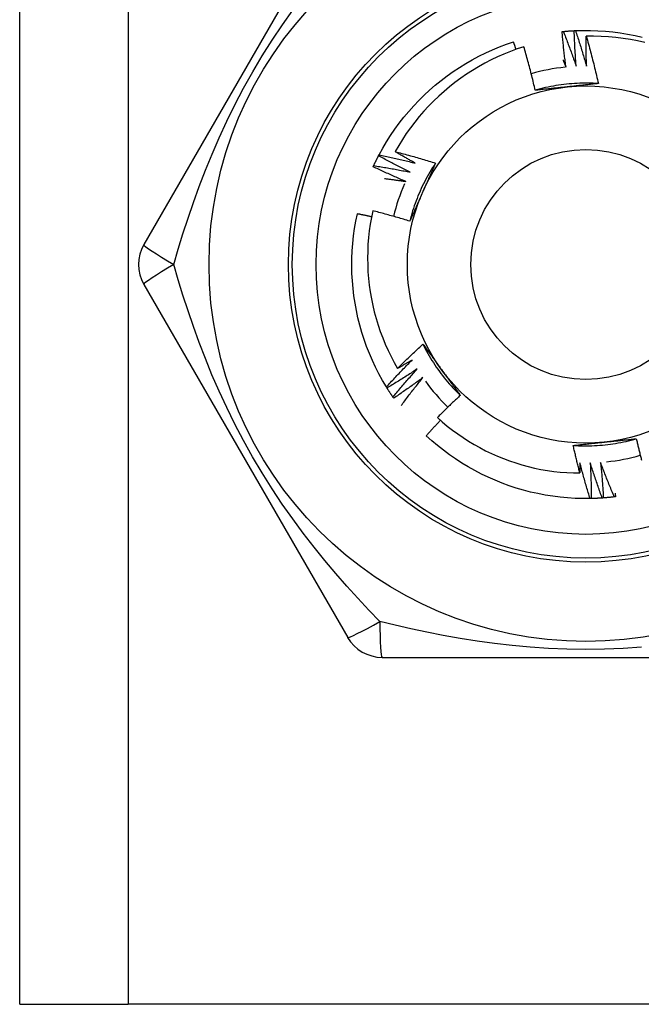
# Model space of a CAD drawing. Header units: inches. Extents: x 3 to 112, y 6 to 61.
# Tile 20 of 67: x 21.499 to 21.808, y 14.616 to 15.104. Entities that reach past the tile are written whole.
import ezdxf

# ---------------------------------------------------------------- set-up
doc = ezdxf.new("R2010")
doc.units = ezdxf.units.IN
doc.header["$MEASUREMENT"] = 0
doc.layers.add('Visible Edges(ANSI)', color=7, linetype='Continuous', lineweight=25)
doc.layers.add('Visible Tangent Edges(ANSI)', color=7, linetype='Continuous', lineweight=25)

msp = doc.modelspace()

# ---------------------------------------------------------------- linework, layer by layer
at = {"layer": 'Visible Edges(ANSI)'}
for p, q in [((21.49908, 14.61575), (21.49908, 41.92456)), ((21.66188, 15.16779), (21.56073, 14.9926)), ((21.67721, 15.03667), (21.67749, 15.03721)), ((21.56073, 14.97291), (21.66188, 14.79772)), ((21.68141, 14.92148), (21.68109, 14.92199)), ((21.68473, 14.91644), (21.68438, 14.91694)), ((21.7828, 14.86664), (21.7822, 14.86663)), ((21.67893, 14.78787), (21.88122, 14.78787)), ((21.49908, 14.61575), (21.55293, 14.61575)), ((22.00723, 14.61575), (21.55293, 14.61575))]:
    msp.add_line(p, q, dxfattribs=at)
at = {"layer": 'Visible Edges(ANSI)', "flags": 128}
for points in [[(21.76832, 15.0983), (21.76835, 15.0983), (21.76837, 15.0983), (21.7684, 15.09831), (21.76842, 15.09831), (21.76845, 15.09831), (21.76847, 15.09831), (21.7685, 15.09832), (21.76852, 15.09832), (21.76855, 15.09832), (21.76857, 15.09832), (21.7686, 15.09833), (21.76862, 15.09833), (21.76865, 15.09833), (21.76867, 15.09833), (21.7687, 15.09834), (21.76872, 15.09834), (21.76875, 15.09834), (21.76877, 15.09834), (21.7688, 15.09835), (21.76882, 15.09835), (21.76885, 15.09835), (21.76887, 15.09835), (21.7689, 15.09836), (21.76892, 15.09836)], [(21.77022, 15.08069), (21.77013, 15.08142), (21.77003, 15.08215), (21.76994, 15.08288), (21.76985, 15.08361), (21.76976, 15.08435), (21.76967, 15.08508), (21.76958, 15.08581), (21.7695, 15.08655), (21.76941, 15.08728), (21.76933, 15.08801), (21.76925, 15.08875), (21.76917, 15.08948), (21.76909, 15.09021), (21.76901, 15.09095), (21.76894, 15.09168), (21.76886, 15.09242), (21.76879, 15.09315), (21.76872, 15.09389), (21.76865, 15.09462), (21.76858, 15.09536), (21.76851, 15.09609), (21.76845, 15.09683), (21.76838, 15.09756), (21.76832, 15.0983)], [(21.76892, 15.09836), (21.76915, 15.09838), (21.76937, 15.0984), (21.7696, 15.09842), (21.76982, 15.09844), (21.77005, 15.09846), (21.77027, 15.09848), (21.7705, 15.0985), (21.77072, 15.09852), (21.77095, 15.09854), (21.77117, 15.09855), (21.7714, 15.09857), (21.77162, 15.09859), (21.77185, 15.0986), (21.77208, 15.09862), (21.7723, 15.09864), (21.77253, 15.09865), (21.77275, 15.09867), (21.77298, 15.09868), (21.7732, 15.09869), (21.77343, 15.09871), (21.77366, 15.09872), (21.77388, 15.09873), (21.77411, 15.09874), (21.77433, 15.09875)], [(21.76892, 15.09836), (21.7692, 15.09765), (21.76948, 15.09693), (21.76976, 15.09622), (21.77004, 15.0955), (21.77032, 15.09478), (21.77059, 15.09407), (21.77087, 15.09335), (21.77114, 15.09263), (21.77141, 15.09191), (21.77168, 15.09119), (21.77195, 15.09047), (21.77222, 15.08975), (21.77248, 15.08903), (21.77275, 15.08831), (21.77301, 15.08759), (21.77327, 15.08687), (21.77353, 15.08614), (21.77379, 15.08542), (21.77405, 15.0847), (21.77431, 15.08397), (21.77456, 15.08325), (21.77482, 15.08252), (21.77507, 15.08179), (21.77532, 15.08107)], [(21.77433, 15.09875), (21.77436, 15.09876), (21.77438, 15.09876), (21.77441, 15.09876), (21.77443, 15.09876), (21.77446, 15.09876), (21.77448, 15.09876), (21.77451, 15.09876), (21.77453, 15.09876), (21.77456, 15.09877), (21.77458, 15.09877), (21.77461, 15.09877), (21.77463, 15.09877), (21.77466, 15.09877), (21.77469, 15.09877), (21.77471, 15.09877), (21.77474, 15.09877), (21.77476, 15.09877), (21.77479, 15.09878), (21.77481, 15.09878), (21.77484, 15.09878), (21.77486, 15.09878), (21.77489, 15.09878), (21.77491, 15.09878), (21.77494, 15.09878)], [(21.77532, 15.08107), (21.77526, 15.0818), (21.7752, 15.08254), (21.77515, 15.08327), (21.7751, 15.08401), (21.77504, 15.08475), (21.77499, 15.08548), (21.77494, 15.08622), (21.7749, 15.08695), (21.77485, 15.08769), (21.77481, 15.08843), (21.77476, 15.08916), (21.77472, 15.0899), (21.77468, 15.09064), (21.77464, 15.09138), (21.7746, 15.09211), (21.77457, 15.09285), (21.77453, 15.09359), (21.7745, 15.09433), (21.77447, 15.09506), (21.77444, 15.0958), (21.77441, 15.09654), (21.77438, 15.09728), (21.77436, 15.09802), (21.77433, 15.09875)], [(21.77494, 15.09878), (21.77865, 15.09889), (21.78237, 15.09887), (21.78609, 15.09874), (21.7898, 15.09849), (21.79351, 15.09812), (21.79719, 15.09763), (21.80086, 15.09702), (21.80451, 15.0963), (21.80814, 15.09546)], [(21.77494, 15.09878), (21.77518, 15.09805), (21.77542, 15.09733), (21.77567, 15.0966), (21.77591, 15.09587), (21.77615, 15.09514), (21.77638, 15.09441), (21.77662, 15.09368), (21.77686, 15.09295), (21.77709, 15.09221), (21.77732, 15.09148), (21.77755, 15.09075), (21.77778, 15.09002), (21.77801, 15.08928), (21.77824, 15.08855), (21.77846, 15.08781), (21.77869, 15.08708), (21.77891, 15.08634), (21.77913, 15.08561), (21.77935, 15.08487), (21.77957, 15.08413), (21.77978, 15.0834), (21.78, 15.08266), (21.78021, 15.08192), (21.78043, 15.08118)], [(21.67749, 15.03721), (21.67929, 15.04047), (21.68119, 15.04366), (21.68319, 15.0468), (21.68529, 15.04987), (21.68749, 15.05287), (21.68978, 15.0558), (21.69217, 15.05865), (21.69464, 15.06143), (21.69721, 15.06413), (21.69985, 15.06674), (21.70258, 15.06927), (21.70539, 15.0717), (21.70828, 15.07405), (21.71124, 15.0763), (21.71427, 15.07846), (21.71737, 15.08052), (21.72054, 15.08247), (21.72376, 15.08433), (21.72704, 15.08608), (21.73038, 15.08773), (21.73377, 15.08926), (21.7372, 15.09069), (21.74068, 15.09201), (21.7442, 15.09322)], [(21.74546, 15.08949), (21.74541, 15.08965), (21.74536, 15.0898), (21.7453, 15.08996), (21.74525, 15.09011), (21.7452, 15.09027), (21.74515, 15.09042), (21.7451, 15.09058), (21.74504, 15.09073), (21.74499, 15.09089), (21.74494, 15.09104), (21.74489, 15.0912), (21.74483, 15.09135), (21.74478, 15.09151), (21.74473, 15.09166), (21.74468, 15.09182), (21.74462, 15.09198), (21.74457, 15.09213), (21.74452, 15.09229), (21.74446, 15.09244), (21.74441, 15.0926), (21.74436, 15.09275), (21.74431, 15.09291), (21.74425, 15.09306), (21.7442, 15.09322)], [(21.78043, 15.08118), (21.78041, 15.0818), (21.7804, 15.08241), (21.78038, 15.08303), (21.78037, 15.08364), (21.78036, 15.08426), (21.78034, 15.08487), (21.78033, 15.08549), (21.78032, 15.0861), (21.78032, 15.08672), (21.78031, 15.08733), (21.7803, 15.08795), (21.7803, 15.08856), (21.78029, 15.08918), (21.78029, 15.08979), (21.78029, 15.09041), (21.78029, 15.09103), (21.78029, 15.09164), (21.78029, 15.09226), (21.78029, 15.09287), (21.78029, 15.09349), (21.7803, 15.0941), (21.7803, 15.09472), (21.78031, 15.09534), (21.78031, 15.09595)], [(21.80936, 15.09293), (21.80579, 15.09372), (21.80219, 15.09439), (21.79858, 15.09494), (21.79495, 15.09538), (21.79131, 15.0957), (21.78765, 15.0959), (21.78398, 15.09599), (21.78031, 15.09595)], [(21.78031, 15.09595), (21.78059, 15.09498), (21.78087, 15.09401), (21.78114, 15.09304), (21.78141, 15.09207), (21.78168, 15.0911), (21.78195, 15.09013), (21.78221, 15.08915), (21.78247, 15.08818), (21.78273, 15.08721), (21.78299, 15.08623), (21.78324, 15.08526), (21.78349, 15.08428), (21.78374, 15.0833), (21.78399, 15.08232), (21.78423, 15.08135), (21.78447, 15.08037), (21.78471, 15.07939), (21.78495, 15.07841), (21.78518, 15.07742), (21.78541, 15.07644), (21.78564, 15.07546), (21.78587, 15.07448), (21.78609, 15.07349), (21.78631, 15.07251)], [(21.74936, 15.0908), (21.74602, 15.08969), (21.74272, 15.08847), (21.73944, 15.08715), (21.73622, 15.08573), (21.73304, 15.08421), (21.72991, 15.08259), (21.72684, 15.08088), (21.72383, 15.07907), (21.72087, 15.07716), (21.71798, 15.07517), (21.71515, 15.07308), (21.71239, 15.07091), (21.7097, 15.06864), (21.70708, 15.0663), (21.70453, 15.06386), (21.70205, 15.06135), (21.69967, 15.05875), (21.69736, 15.05609), (21.69515, 15.05336), (21.69302, 15.05056), (21.69099, 15.04769), (21.68905, 15.04477), (21.6872, 15.04178), (21.68545, 15.03873)], [(21.75499, 15.06916), (21.75479, 15.07007), (21.75457, 15.07098), (21.75436, 15.07188), (21.75415, 15.07279), (21.75393, 15.0737), (21.75371, 15.0746), (21.75349, 15.07551), (21.75326, 15.07641), (21.75303, 15.07732), (21.75281, 15.07822), (21.75257, 15.07912), (21.75234, 15.08002), (21.7521, 15.08092), (21.75187, 15.08182), (21.75163, 15.08272), (21.75138, 15.08362), (21.75114, 15.08452), (21.75089, 15.08542), (21.75064, 15.08632), (21.75039, 15.08722), (21.75014, 15.08811), (21.74988, 15.08901), (21.74962, 15.0899), (21.74936, 15.0908)], [(21.76879, 15.0842), (21.76885, 15.08405), (21.76891, 15.08391), (21.76897, 15.08376), (21.76903, 15.08362), (21.76909, 15.08347), (21.76915, 15.08332), (21.76921, 15.08318), (21.76927, 15.08303), (21.76933, 15.08288), (21.76939, 15.08274), (21.76945, 15.08259), (21.76951, 15.08245), (21.76957, 15.0823), (21.76963, 15.08215), (21.76969, 15.08201), (21.76975, 15.08186), (21.76981, 15.08171), (21.76987, 15.08157), (21.76993, 15.08142), (21.76998, 15.08127), (21.77004, 15.08113), (21.7701, 15.08098), (21.77016, 15.08083), (21.77022, 15.08069)], [(21.78631, 15.0725), (21.78499, 15.07258), (21.78368, 15.07264), (21.78236, 15.07269), (21.78104, 15.07271), (21.77972, 15.07271), (21.7784, 15.0727), (21.77708, 15.07266), (21.77576, 15.07261), (21.77445, 15.07254), (21.77313, 15.07244), (21.77182, 15.07233), (21.7705, 15.0722), (21.76919, 15.07205), (21.76788, 15.07188), (21.76658, 15.0717), (21.76528, 15.07149), (21.76398, 15.07127), (21.76268, 15.07102), (21.76139, 15.07076), (21.7601, 15.07048), (21.75882, 15.07017), (21.75754, 15.06985), (21.75626, 15.06952), (21.75499, 15.06916)], [(21.77082, 15.07085), (21.77015, 15.07078), (21.76949, 15.07071), (21.76882, 15.07064), (21.76816, 15.07057), (21.7675, 15.0705), (21.76684, 15.07043), (21.76617, 15.07036), (21.76551, 15.07029), (21.76485, 15.07022), (21.76419, 15.07015), (21.76353, 15.07008), (21.76287, 15.07001), (21.76222, 15.06994), (21.76156, 15.06987), (21.7609, 15.0698), (21.76024, 15.06973), (21.75959, 15.06966), (21.75893, 15.06959), (21.75827, 15.06952), (21.75762, 15.06945), (21.75696, 15.06938), (21.7563, 15.0693), (21.75565, 15.06923), (21.75499, 15.06916)], [(21.78631, 15.07251), (21.78567, 15.07244), (21.78503, 15.07237), (21.78439, 15.0723), (21.78374, 15.07223), (21.7831, 15.07216), (21.78246, 15.07209), (21.78182, 15.07202), (21.78117, 15.07195), (21.78053, 15.07188), (21.77988, 15.07181), (21.77924, 15.07174), (21.7786, 15.07167), (21.77795, 15.0716), (21.7773, 15.07154), (21.77666, 15.07147), (21.77601, 15.0714), (21.77536, 15.07133), (21.77472, 15.07126), (21.77407, 15.07119), (21.77342, 15.07113), (21.77277, 15.07106), (21.77212, 15.07099), (21.77147, 15.07092), (21.77082, 15.07085)], [(21.6748, 15.03181), (21.6749, 15.03201), (21.67499, 15.03222), (21.67509, 15.03242), (21.67519, 15.03263), (21.67528, 15.03283), (21.67538, 15.03304), (21.67548, 15.03324), (21.67558, 15.03344), (21.67568, 15.03365), (21.67578, 15.03385), (21.67588, 15.03405), (21.67598, 15.03426), (21.67608, 15.03446), (21.67618, 15.03466), (21.67628, 15.03486), (21.67638, 15.03507), (21.67648, 15.03527), (21.67659, 15.03547), (21.67669, 15.03567), (21.67679, 15.03587), (21.6769, 15.03607), (21.677, 15.03627), (21.6771, 15.03647), (21.67721, 15.03667)], [(21.69295, 15.02855), (21.69229, 15.02887), (21.69162, 15.02919), (21.69096, 15.02952), (21.6903, 15.02985), (21.68964, 15.03018), (21.68898, 15.03051), (21.68832, 15.03084), (21.68766, 15.03117), (21.687, 15.03151), (21.68635, 15.03184), (21.68569, 15.03218), (21.68503, 15.03252), (21.68438, 15.03286), (21.68372, 15.0332), (21.68307, 15.03354), (21.68241, 15.03388), (21.68176, 15.03423), (21.68111, 15.03457), (21.68046, 15.03492), (21.67981, 15.03527), (21.67916, 15.03562), (21.67851, 15.03597), (21.67786, 15.03632), (21.67721, 15.03667)], [(21.67749, 15.03721), (21.67824, 15.03705), (21.67899, 15.03689), (21.67974, 15.03673), (21.68049, 15.03657), (21.68124, 15.0364), (21.68199, 15.03624), (21.68274, 15.03607), (21.68349, 15.0359), (21.68424, 15.03573), (21.68499, 15.03556), (21.68574, 15.03539), (21.68649, 15.03521), (21.68724, 15.03504), (21.68798, 15.03486), (21.68873, 15.03468), (21.68948, 15.0345), (21.69022, 15.03432), (21.69097, 15.03414), (21.69172, 15.03395), (21.69246, 15.03377), (21.69321, 15.03358), (21.69395, 15.03339), (21.6947, 15.0332), (21.69544, 15.03301)], [(21.68545, 15.03873), (21.68629, 15.03852), (21.68713, 15.0383), (21.68797, 15.03808), (21.6888, 15.03786), (21.68964, 15.03763), (21.69048, 15.03741), (21.69132, 15.03718), (21.69215, 15.03695), (21.69299, 15.03672), (21.69382, 15.03649), (21.69466, 15.03625), (21.69549, 15.03602), (21.69633, 15.03578), (21.69716, 15.03554), (21.69799, 15.03529), (21.69882, 15.03505), (21.69966, 15.0348), (21.70049, 15.03456), (21.70132, 15.03431), (21.70215, 15.03406), (21.70298, 15.0338), (21.70381, 15.03355), (21.70464, 15.03329), (21.70546, 15.03303)], [(21.69544, 15.03301), (21.69502, 15.03324), (21.6946, 15.03347), (21.69418, 15.03371), (21.69377, 15.03394), (21.69335, 15.03417), (21.69293, 15.03441), (21.69251, 15.03464), (21.69209, 15.03488), (21.69168, 15.03512), (21.69126, 15.03535), (21.69084, 15.03559), (21.69043, 15.03583), (21.69001, 15.03607), (21.68959, 15.03631), (21.68918, 15.03655), (21.68876, 15.03679), (21.68835, 15.03703), (21.68793, 15.03727), (21.68752, 15.03751), (21.6871, 15.03776), (21.68669, 15.038), (21.68628, 15.03824), (21.68586, 15.03849), (21.68545, 15.03873)], [(21.67455, 15.03126), (21.67456, 15.03128), (21.67457, 15.03131), (21.67458, 15.03133), (21.67459, 15.03135), (21.6746, 15.03138), (21.67461, 15.0314), (21.67462, 15.03142), (21.67463, 15.03144), (21.67464, 15.03147), (21.67465, 15.03149), (21.67466, 15.03151), (21.67467, 15.03154), (21.67469, 15.03156), (21.6747, 15.03158), (21.67471, 15.0316), (21.67472, 15.03163), (21.67473, 15.03165), (21.67474, 15.03167), (21.67475, 15.0317), (21.67476, 15.03172), (21.67477, 15.03174), (21.67478, 15.03176), (21.67479, 15.03179), (21.6748, 15.03181)], [(21.69069, 15.02396), (21.69001, 15.02425), (21.68933, 15.02454), (21.68865, 15.02483), (21.68798, 15.02513), (21.6873, 15.02542), (21.68662, 15.02571), (21.68595, 15.02601), (21.68527, 15.02631), (21.6846, 15.02661), (21.68392, 15.02691), (21.68325, 15.02721), (21.68258, 15.02752), (21.68191, 15.02782), (21.68123, 15.02813), (21.68056, 15.02843), (21.67989, 15.02874), (21.67922, 15.02905), (21.67855, 15.02936), (21.67788, 15.02968), (21.67722, 15.02999), (21.67655, 15.03031), (21.67588, 15.03062), (21.67521, 15.03094), (21.67455, 15.03126)], [(21.6748, 15.03181), (21.67556, 15.03169), (21.67632, 15.03157), (21.67708, 15.03145), (21.67783, 15.03132), (21.67859, 15.0312), (21.67935, 15.03107), (21.68011, 15.03095), (21.68086, 15.03082), (21.68162, 15.03069), (21.68238, 15.03055), (21.68313, 15.03042), (21.68389, 15.03028), (21.68465, 15.03015), (21.6854, 15.03001), (21.68616, 15.02987), (21.68691, 15.02973), (21.68767, 15.02959), (21.68842, 15.02944), (21.68918, 15.0293), (21.68993, 15.02915), (21.69069, 15.029), (21.69144, 15.02885), (21.6922, 15.0287), (21.69295, 15.02855)], [(21.70547, 15.03303), (21.70474, 15.03193), (21.70403, 15.03082), (21.70333, 15.0297), (21.70265, 15.02857), (21.70199, 15.02743), (21.70134, 15.02628), (21.70072, 15.02512), (21.7001, 15.02395), (21.69951, 15.02277), (21.69893, 15.02158), (21.69837, 15.02039), (21.69783, 15.01919), (21.6973, 15.01798), (21.69679, 15.01676), (21.6963, 15.01554), (21.69583, 15.01431), (21.69537, 15.01307), (21.69494, 15.01182), (21.69452, 15.01057), (21.69412, 15.00932), (21.69374, 15.00805), (21.69337, 15.00679), (21.69303, 15.00551), (21.69271, 15.00424)], [(21.70546, 15.03303), (21.7052, 15.03244), (21.70494, 15.03185), (21.70468, 15.03126), (21.70442, 15.03067), (21.70416, 15.03008), (21.7039, 15.02949), (21.70364, 15.02889), (21.70338, 15.0283), (21.70312, 15.02771), (21.70285, 15.02712), (21.70259, 15.02653), (21.70233, 15.02593), (21.70207, 15.02534), (21.7018, 15.02475), (21.70154, 15.02415), (21.70127, 15.02356), (21.70101, 15.02296), (21.70075, 15.02237), (21.70048, 15.02177), (21.70022, 15.02118), (21.69995, 15.02058), (21.69968, 15.01998), (21.69942, 15.01938), (21.69915, 15.01878)], [(21.6801, 15.02541), (21.68054, 15.02535), (21.68098, 15.0253), (21.68143, 15.02524), (21.68187, 15.02519), (21.68231, 15.02513), (21.68275, 15.02507), (21.68319, 15.02502), (21.68363, 15.02496), (21.68407, 15.0249), (21.68452, 15.02484), (21.68496, 15.02478), (21.6854, 15.02472), (21.68584, 15.02466), (21.68628, 15.0246), (21.68672, 15.02454), (21.68716, 15.02448), (21.6876, 15.02441), (21.68804, 15.02435), (21.68849, 15.02429), (21.68893, 15.02422), (21.68937, 15.02416), (21.68981, 15.02409), (21.69025, 15.02403), (21.69069, 15.02396)], [(21.69915, 15.01878), (21.69888, 15.01817), (21.69861, 15.01756), (21.69834, 15.01695), (21.69806, 15.01634), (21.69779, 15.01574), (21.69752, 15.01513), (21.69725, 15.01452), (21.69698, 15.01391), (21.69671, 15.01331), (21.69644, 15.0127), (21.69618, 15.01209), (21.69591, 15.01149), (21.69564, 15.01088), (21.69537, 15.01028), (21.6951, 15.00967), (21.69483, 15.00907), (21.69457, 15.00846), (21.6943, 15.00786), (21.69403, 15.00725), (21.69377, 15.00665), (21.6935, 15.00605), (21.69324, 15.00544), (21.69297, 15.00484), (21.69271, 15.00424)], [(21.68109, 14.92199), (21.6792, 14.9252), (21.67741, 14.92846), (21.67572, 14.93177), (21.67414, 14.93514), (21.67267, 14.93856), (21.67131, 14.94202), (21.67006, 14.94552), (21.66893, 14.94907), (21.6679, 14.95264), (21.667, 14.95625), (21.66621, 14.95989), (21.66553, 14.96354), (21.66498, 14.96722), (21.66454, 14.97092), (21.66422, 14.97462), (21.66402, 14.97834), (21.66394, 14.98206), (21.66397, 14.98578), (21.66413, 14.98949), (21.6644, 14.9932), (21.6648, 14.9969), (21.66531, 15.00059), (21.66594, 15.00425), (21.66669, 15.0079)], [(21.67372, 15.0064), (21.67342, 15.00646), (21.67313, 15.00653), (21.67284, 15.00659), (21.67255, 15.00666), (21.67225, 15.00672), (21.67196, 15.00678), (21.67167, 15.00685), (21.67138, 15.00691), (21.67108, 15.00698), (21.67079, 15.00704), (21.6705, 15.0071), (21.67021, 15.00716), (21.66991, 15.00723), (21.66962, 15.00729), (21.66933, 15.00735), (21.66903, 15.00741), (21.66874, 15.00747), (21.66845, 15.00754), (21.66815, 15.0076), (21.66786, 15.00766), (21.66757, 15.00772), (21.66727, 15.00778), (21.66698, 15.00784), (21.66669, 15.0079)], [(21.67433, 15.00939), (21.67366, 15.00608), (21.67308, 15.00276), (21.67261, 14.99942), (21.67224, 14.99607), (21.67197, 14.9927), (21.67181, 14.98932), (21.67176, 14.98594), (21.67181, 14.98256), (21.67197, 14.97918), (21.67223, 14.97581), (21.6726, 14.97246), (21.67307, 14.96912), (21.67364, 14.9658), (21.67432, 14.96249), (21.6751, 14.95921), (21.67599, 14.95596), (21.67698, 14.95273), (21.67806, 14.94953), (21.67926, 14.94637), (21.68055, 14.94324), (21.68193, 14.94016), (21.68342, 14.93712), (21.685, 14.93414), (21.68666, 14.93121)], [(21.69271, 15.00424), (21.69195, 15.00447), (21.69118, 15.0047), (21.69042, 15.00493), (21.68966, 15.00516), (21.6889, 15.00539), (21.68814, 15.00561), (21.68737, 15.00584), (21.68661, 15.00606), (21.68585, 15.00628), (21.68508, 15.0065), (21.68432, 15.00672), (21.68355, 15.00693), (21.68279, 15.00714), (21.68202, 15.00736), (21.68125, 15.00757), (21.68049, 15.00778), (21.67972, 15.00798), (21.67895, 15.00819), (21.67818, 15.00839), (21.67741, 15.00859), (21.67664, 15.0088), (21.67588, 15.00899), (21.67511, 15.00919), (21.67433, 15.00939)], [(21.68666, 14.93121), (21.68718, 14.93172), (21.68769, 14.93223), (21.6882, 14.93275), (21.68872, 14.93326), (21.68924, 14.93377), (21.68975, 14.93428), (21.69027, 14.93478), (21.69079, 14.93529), (21.69131, 14.9358), (21.69183, 14.9363), (21.69235, 14.93681), (21.69288, 14.93731), (21.6934, 14.93781), (21.69393, 14.93831), (21.69445, 14.93882), (21.69498, 14.93931), (21.69551, 14.93981), (21.69604, 14.94031), (21.69656, 14.94081), (21.6971, 14.9413), (21.69763, 14.9418), (21.69816, 14.94229), (21.69869, 14.94279), (21.69923, 14.94328)], [(21.69923, 14.94328), (21.69961, 14.94276), (21.69999, 14.94224), (21.70037, 14.94172), (21.70075, 14.9412), (21.70114, 14.94067), (21.70152, 14.94015), (21.7019, 14.93963), (21.70228, 14.93911), (21.70266, 14.93858), (21.70305, 14.93806), (21.70343, 14.93754), (21.70381, 14.93701), (21.70419, 14.93649), (21.70457, 14.93596), (21.70496, 14.93544), (21.70534, 14.93491), (21.70572, 14.93439), (21.7061, 14.93386), (21.70649, 14.93333), (21.70687, 14.9328), (21.70726, 14.93228), (21.70764, 14.93175), (21.70802, 14.93122), (21.70841, 14.93069)], [(21.69923, 14.94328), (21.69982, 14.9421), (21.70043, 14.94093), (21.70105, 14.93977), (21.70169, 14.93861), (21.70235, 14.93747), (21.70302, 14.93633), (21.70371, 14.93521), (21.70441, 14.93409), (21.70514, 14.93299), (21.70587, 14.9319), (21.70663, 14.93081), (21.7074, 14.92974), (21.70818, 14.92868), (21.70898, 14.92763), (21.7098, 14.92659), (21.71063, 14.92557), (21.71147, 14.92456), (21.71233, 14.92356), (21.71321, 14.92257), (21.71409, 14.92159), (21.715, 14.92063), (21.71591, 14.91969), (21.71684, 14.91875), (21.71779, 14.91783)], [(21.68109, 14.92199), (21.68161, 14.92256), (21.68213, 14.92313), (21.68265, 14.92369), (21.68317, 14.92426), (21.68369, 14.92482), (21.68422, 14.92538), (21.68474, 14.92594), (21.68527, 14.9265), (21.68579, 14.92706), (21.68632, 14.92762), (21.68685, 14.92818), (21.68738, 14.92873), (21.68791, 14.92929), (21.68844, 14.92984), (21.68898, 14.9304), (21.68951, 14.93095), (21.69005, 14.9315), (21.69058, 14.93205), (21.69112, 14.9326), (21.69166, 14.93315), (21.6922, 14.9337), (21.69274, 14.93424), (21.69328, 14.93479), (21.69383, 14.93533)], [(21.69383, 14.93533), (21.69353, 14.93516), (21.69323, 14.93498), (21.69294, 14.93481), (21.69264, 14.93463), (21.69234, 14.93446), (21.69204, 14.93429), (21.69175, 14.93411), (21.69145, 14.93394), (21.69115, 14.93377), (21.69085, 14.93359), (21.69056, 14.93342), (21.69026, 14.93325), (21.68996, 14.93308), (21.68966, 14.93291), (21.68936, 14.93274), (21.68906, 14.93256), (21.68876, 14.93239), (21.68846, 14.93222), (21.68816, 14.93205), (21.68786, 14.93188), (21.68756, 14.93171), (21.68726, 14.93154), (21.68696, 14.93138), (21.68666, 14.93121)], [(21.6964, 14.93092), (21.69579, 14.93051), (21.69517, 14.93011), (21.69455, 14.9297), (21.69394, 14.9293), (21.69332, 14.9289), (21.6927, 14.92849), (21.69208, 14.92809), (21.69146, 14.9277), (21.69084, 14.9273), (21.69021, 14.9269), (21.68959, 14.92651), (21.68897, 14.92611), (21.68834, 14.92572), (21.68771, 14.92533), (21.68709, 14.92494), (21.68646, 14.92455), (21.68583, 14.92416), (21.6852, 14.92377), (21.68457, 14.92339), (21.68394, 14.92301), (21.68331, 14.92262), (21.68268, 14.92224), (21.68205, 14.92186), (21.68141, 14.92148)], [(21.68438, 14.91694), (21.68487, 14.91753), (21.68536, 14.91812), (21.68585, 14.91872), (21.68634, 14.91931), (21.68683, 14.9199), (21.68732, 14.92048), (21.68782, 14.92107), (21.68832, 14.92166), (21.68881, 14.92224), (21.68931, 14.92283), (21.68981, 14.92341), (21.69031, 14.924), (21.69081, 14.92458), (21.69131, 14.92516), (21.69182, 14.92574), (21.69232, 14.92632), (21.69283, 14.9269), (21.69334, 14.92747), (21.69384, 14.92805), (21.69435, 14.92863), (21.69486, 14.9292), (21.69538, 14.92977), (21.69589, 14.93035), (21.6964, 14.93092)], [(21.70841, 14.93069), (21.7088, 14.93015), (21.7092, 14.92961), (21.70959, 14.92907), (21.70998, 14.92853), (21.71037, 14.92799), (21.71076, 14.92745), (21.71115, 14.92691), (21.71155, 14.92637), (21.71194, 14.92584), (21.71233, 14.9253), (21.71272, 14.92476), (21.71311, 14.92423), (21.7135, 14.92369), (21.71389, 14.92316), (21.71428, 14.92262), (21.71467, 14.92209), (21.71506, 14.92156), (21.71545, 14.92102), (21.71584, 14.92049), (21.71623, 14.91996), (21.71662, 14.91943), (21.71701, 14.91889), (21.7174, 14.91836), (21.71779, 14.91783)], [(21.69921, 14.92665), (21.69861, 14.92621), (21.69802, 14.92577), (21.69742, 14.92533), (21.69683, 14.9249), (21.69623, 14.92446), (21.69563, 14.92403), (21.69503, 14.9236), (21.69444, 14.92317), (21.69383, 14.92274), (21.69323, 14.92231), (21.69263, 14.92189), (21.69203, 14.92146), (21.69142, 14.92104), (21.69082, 14.92061), (21.69021, 14.92019), (21.68961, 14.91977), (21.689, 14.91935), (21.68839, 14.91893), (21.68778, 14.91851), (21.68717, 14.9181), (21.68656, 14.91768), (21.68595, 14.91727), (21.68534, 14.91685), (21.68473, 14.91644)], [(21.68844, 14.91276), (21.68888, 14.91335), (21.68932, 14.91393), (21.68975, 14.91452), (21.69019, 14.9151), (21.69063, 14.91569), (21.69107, 14.91627), (21.69152, 14.91686), (21.69196, 14.91744), (21.69241, 14.91802), (21.69285, 14.9186), (21.6933, 14.91918), (21.69375, 14.91976), (21.6942, 14.92034), (21.69465, 14.92091), (21.6951, 14.92149), (21.69555, 14.92207), (21.696, 14.92264), (21.69646, 14.92322), (21.69691, 14.92379), (21.69737, 14.92436), (21.69783, 14.92493), (21.69829, 14.92551), (21.69875, 14.92608), (21.69921, 14.92665)], [(21.68438, 14.91694), (21.68425, 14.91712), (21.68413, 14.91731), (21.684, 14.9175), (21.68387, 14.91769), (21.68375, 14.91787), (21.68362, 14.91806), (21.68349, 14.91825), (21.68337, 14.91844), (21.68324, 14.91863), (21.68312, 14.91881), (21.68299, 14.919), (21.68287, 14.91919), (21.68275, 14.91938), (21.68262, 14.91957), (21.6825, 14.91976), (21.68238, 14.91995), (21.68226, 14.92014), (21.68213, 14.92033), (21.68201, 14.92052), (21.68189, 14.92071), (21.68177, 14.92091), (21.68165, 14.9211), (21.68153, 14.92129), (21.68141, 14.92148)], [(21.71779, 14.91783), (21.7173, 14.91738), (21.71682, 14.91693), (21.71634, 14.91648), (21.71586, 14.91603), (21.71538, 14.91558), (21.7149, 14.91513), (21.71443, 14.91467), (21.71395, 14.91422), (21.71347, 14.91377), (21.713, 14.91331), (21.71253, 14.91285), (21.71205, 14.9124), (21.71158, 14.91194), (21.71111, 14.91148), (21.71064, 14.91102), (21.71017, 14.91056), (21.7097, 14.91009), (21.70923, 14.90963), (21.70876, 14.90917), (21.7083, 14.9087), (21.70783, 14.90824), (21.70737, 14.90777), (21.7069, 14.90731), (21.70644, 14.90684)], [(21.70796, 14.90547), (21.70766, 14.90516), (21.70736, 14.90484), (21.70706, 14.90453), (21.70677, 14.90421), (21.70647, 14.90389), (21.70617, 14.90358), (21.70587, 14.90326), (21.70557, 14.90294), (21.70528, 14.90262), (21.70498, 14.90231), (21.70469, 14.90199), (21.70439, 14.90167), (21.70409, 14.90135), (21.7038, 14.90103), (21.7035, 14.90071), (21.70321, 14.90039), (21.70292, 14.90007), (21.70262, 14.89975), (21.70233, 14.89942), (21.70204, 14.8991), (21.70174, 14.89878), (21.70145, 14.89846), (21.70116, 14.89814), (21.70087, 14.89781)], [(21.70644, 14.90684), (21.70886, 14.90469), (21.71135, 14.90262), (21.71389, 14.90063), (21.7165, 14.89872), (21.71916, 14.89689), (21.72187, 14.89514), (21.72464, 14.89347), (21.72746, 14.8919), (21.73033, 14.8904), (21.73325, 14.889), (21.73621, 14.88768), (21.73922, 14.88646), (21.74225, 14.88533), (21.74532, 14.8843), (21.74841, 14.88336), (21.75153, 14.88252), (21.75468, 14.88178), (21.75784, 14.88114), (21.76102, 14.88059), (21.76422, 14.88014), (21.76744, 14.8798), (21.77066, 14.87955), (21.7739, 14.8794), (21.77714, 14.87936)], [(21.7822, 14.86663), (21.77848, 14.86662), (21.77476, 14.86673), (21.77105, 14.86696), (21.76734, 14.86731), (21.76365, 14.86778), (21.75998, 14.86836), (21.75633, 14.86907), (21.7527, 14.86989), (21.7491, 14.87082), (21.74553, 14.87187), (21.742, 14.87303), (21.7385, 14.87431), (21.73505, 14.8757), (21.73164, 14.87719), (21.72829, 14.8788), (21.72498, 14.88051), (21.72174, 14.88233), (21.71855, 14.88425), (21.71543, 14.88627), (21.71237, 14.88839), (21.70938, 14.8906), (21.70647, 14.89292), (21.70363, 14.89532), (21.70087, 14.89781)], [(21.77384, 14.89301), (21.77516, 14.89293), (21.77647, 14.89286), (21.77779, 14.89282), (21.77911, 14.8928), (21.78043, 14.8928), (21.78175, 14.89281), (21.78307, 14.89285), (21.78439, 14.8929), (21.7857, 14.89297), (21.78702, 14.89306), (21.78833, 14.89318), (21.78965, 14.89331), (21.79096, 14.89346), (21.79227, 14.89362), (21.79357, 14.89381), (21.79487, 14.89402), (21.79617, 14.89424), (21.79747, 14.89449), (21.79876, 14.89475), (21.80005, 14.89503), (21.80133, 14.89533), (21.80261, 14.89565), (21.80389, 14.89599), (21.80516, 14.89635)], [(21.77384, 14.893), (21.77448, 14.89307), (21.77512, 14.89314), (21.77576, 14.89321), (21.77641, 14.89328), (21.77705, 14.89335), (21.77769, 14.89342), (21.77833, 14.89349), (21.77898, 14.89356), (21.77962, 14.89363), (21.78027, 14.8937), (21.78091, 14.89377), (21.78155, 14.89384), (21.7822, 14.8939), (21.78285, 14.89397), (21.78349, 14.89404), (21.78414, 14.89411), (21.78479, 14.89418), (21.78543, 14.89425), (21.78608, 14.89431), (21.78673, 14.89438), (21.78738, 14.89445), (21.78803, 14.89452), (21.78868, 14.89459), (21.78933, 14.89466)], [(21.77714, 14.87936), (21.77699, 14.87992), (21.77685, 14.88049), (21.7767, 14.88106), (21.77656, 14.88162), (21.77641, 14.88219), (21.77627, 14.88276), (21.77613, 14.88332), (21.77599, 14.88389), (21.77585, 14.88446), (21.77571, 14.88503), (21.77557, 14.88559), (21.77543, 14.88616), (21.77529, 14.88673), (21.77516, 14.8873), (21.77502, 14.88787), (21.77489, 14.88844), (21.77475, 14.88901), (21.77462, 14.88958), (21.77449, 14.89015), (21.77436, 14.89072), (21.77422, 14.89129), (21.7741, 14.89186), (21.77397, 14.89243), (21.77384, 14.893)], [(21.78933, 14.89466), (21.79, 14.89473), (21.79066, 14.8948), (21.79133, 14.89487), (21.79199, 14.89494), (21.79265, 14.89501), (21.79331, 14.89508), (21.79398, 14.89515), (21.79464, 14.89522), (21.7953, 14.89529), (21.79596, 14.89536), (21.79662, 14.89543), (21.79728, 14.8955), (21.79793, 14.89557), (21.79859, 14.89564), (21.79925, 14.89571), (21.79991, 14.89578), (21.80057, 14.89585), (21.80122, 14.89592), (21.80188, 14.89599), (21.80253, 14.89606), (21.80319, 14.89613), (21.80385, 14.8962), (21.8045, 14.89628), (21.80516, 14.89635)], [(21.80516, 14.89635), (21.80527, 14.89584), (21.80539, 14.89533), (21.80551, 14.89482), (21.80563, 14.89432), (21.80575, 14.89381), (21.80587, 14.8933), (21.80599, 14.89279), (21.80611, 14.89229), (21.80623, 14.89178), (21.80635, 14.89127), (21.80648, 14.89077), (21.8066, 14.89026), (21.80673, 14.88975), (21.80685, 14.88925), (21.80698, 14.88874), (21.80711, 14.88823), (21.80723, 14.88773), (21.80736, 14.88722), (21.80749, 14.88672), (21.80762, 14.88621), (21.80775, 14.88571)], [(21.77717, 14.88437), (21.77717, 14.88416), (21.77717, 14.88395), (21.77717, 14.88374), (21.77717, 14.88353), (21.77717, 14.88333), (21.77717, 14.88312), (21.77717, 14.88291), (21.77717, 14.8827), (21.77717, 14.88249), (21.77717, 14.88228), (21.77716, 14.88207), (21.77716, 14.88186), (21.77716, 14.88166), (21.77716, 14.88145), (21.77716, 14.88124), (21.77716, 14.88103), (21.77716, 14.88082), (21.77715, 14.88061), (21.77715, 14.8804), (21.77715, 14.88019), (21.77715, 14.87999), (21.77715, 14.87978), (21.77714, 14.87957), (21.77714, 14.87936)], [(21.7822, 14.86663), (21.78197, 14.86737), (21.78175, 14.8681), (21.78153, 14.86883), (21.7813, 14.86957), (21.78108, 14.87031), (21.78087, 14.87104), (21.78065, 14.87178), (21.78043, 14.87252), (21.78022, 14.87325), (21.78, 14.87399), (21.77979, 14.87473), (21.77958, 14.87547), (21.77937, 14.87621), (21.77917, 14.87695), (21.77896, 14.87769), (21.77875, 14.87843), (21.77855, 14.87917), (21.77835, 14.87991), (21.77815, 14.88065), (21.77795, 14.8814), (21.77775, 14.88214), (21.77756, 14.88288), (21.77736, 14.88363), (21.77717, 14.88437)], [(21.78228, 14.88435), (21.78232, 14.88362), (21.78235, 14.88288), (21.78239, 14.88214), (21.78242, 14.8814), (21.78246, 14.88067), (21.78249, 14.87993), (21.78252, 14.87919), (21.78255, 14.87845), (21.78257, 14.87772), (21.7826, 14.87698), (21.78262, 14.87624), (21.78265, 14.8755), (21.78267, 14.87477), (21.78269, 14.87403), (21.7827, 14.87329), (21.78272, 14.87255), (21.78274, 14.87181), (21.78275, 14.87108), (21.78276, 14.87034), (21.78277, 14.8696), (21.78278, 14.86886), (21.78279, 14.86812), (21.7828, 14.86738), (21.7828, 14.86664)], [(21.78822, 14.8669), (21.78796, 14.86762), (21.7877, 14.86834), (21.78744, 14.86906), (21.78718, 14.86979), (21.78692, 14.87051), (21.78666, 14.87123), (21.78641, 14.87196), (21.78615, 14.87268), (21.7859, 14.87341), (21.78565, 14.87413), (21.7854, 14.87486), (21.78515, 14.87559), (21.7849, 14.87632), (21.78466, 14.87704), (21.78441, 14.87777), (21.78417, 14.8785), (21.78393, 14.87923), (21.78369, 14.87996), (21.78345, 14.88069), (21.78321, 14.88142), (21.78298, 14.88215), (21.78274, 14.88289), (21.78251, 14.88362), (21.78228, 14.88435)], [(21.78738, 14.8846), (21.78746, 14.88387), (21.78754, 14.88313), (21.78761, 14.8824), (21.78768, 14.88166), (21.78775, 14.88093), (21.78782, 14.88019), (21.78789, 14.87946), (21.78796, 14.87872), (21.78802, 14.87799), (21.78809, 14.87725), (21.78815, 14.87652), (21.78821, 14.87578), (21.78827, 14.87505), (21.78833, 14.87431), (21.78838, 14.87357), (21.78844, 14.87284), (21.78849, 14.8721), (21.78854, 14.87137), (21.78859, 14.87063), (21.78864, 14.86989), (21.78869, 14.86915), (21.78874, 14.86842), (21.78878, 14.86768), (21.78883, 14.86694)], [(21.79423, 14.86748), (21.79393, 14.86818), (21.79363, 14.86889), (21.79333, 14.8696), (21.79303, 14.87031), (21.79274, 14.87102), (21.79244, 14.87173), (21.79215, 14.87244), (21.79186, 14.87315), (21.79157, 14.87386), (21.79128, 14.87457), (21.79099, 14.87528), (21.79071, 14.876), (21.79042, 14.87671), (21.79014, 14.87742), (21.78986, 14.87814), (21.78958, 14.87885), (21.7893, 14.87957), (21.78902, 14.88029), (21.78874, 14.881), (21.78847, 14.88172), (21.7882, 14.88244), (21.78792, 14.88316), (21.78765, 14.88388), (21.78738, 14.8846)], [(21.79463, 14.86932), (21.79463, 14.86925), (21.79464, 14.86917), (21.79465, 14.8691), (21.79466, 14.86903), (21.79467, 14.86895), (21.79468, 14.86888), (21.79469, 14.86881), (21.79469, 14.86873), (21.7947, 14.86866), (21.79471, 14.86859), (21.79472, 14.86851), (21.79473, 14.86844), (21.79474, 14.86836), (21.79474, 14.86829), (21.79475, 14.86822), (21.79476, 14.86814), (21.79477, 14.86807), (21.79478, 14.868), (21.79478, 14.86792), (21.79479, 14.86785), (21.7948, 14.86777), (21.79481, 14.8677), (21.79482, 14.86763), (21.79483, 14.86755)], [(21.78822, 14.8669), (21.788, 14.86688), (21.78777, 14.86687), (21.78755, 14.86685), (21.78732, 14.86684), (21.7871, 14.86683), (21.78687, 14.86681), (21.78664, 14.8668), (21.78642, 14.86679), (21.78619, 14.86677), (21.78597, 14.86676), (21.78574, 14.86675), (21.78552, 14.86674), (21.78529, 14.86673), (21.78506, 14.86672), (21.78484, 14.86671), (21.78461, 14.8667), (21.78439, 14.86669), (21.78416, 14.86668), (21.78393, 14.86668), (21.78371, 14.86667), (21.78348, 14.86666), (21.78326, 14.86666), (21.78303, 14.86665), (21.7828, 14.86664)], [(21.78883, 14.86694), (21.7888, 14.86694), (21.78878, 14.86694), (21.78875, 14.86694), (21.78873, 14.86694), (21.7887, 14.86693), (21.78868, 14.86693), (21.78865, 14.86693), (21.78863, 14.86693), (21.7886, 14.86693), (21.78858, 14.86692), (21.78855, 14.86692), (21.78853, 14.86692), (21.7885, 14.86692), (21.78848, 14.86692), (21.78845, 14.86691), (21.78843, 14.86691), (21.7884, 14.86691), (21.78837, 14.86691), (21.78835, 14.86691), (21.78832, 14.86691), (21.7883, 14.8669), (21.78827, 14.8669), (21.78825, 14.8669), (21.78822, 14.8669)], [(21.79423, 14.86748), (21.794, 14.86745), (21.79378, 14.86742), (21.79355, 14.8674), (21.79333, 14.86737), (21.7931, 14.86735), (21.79288, 14.86732), (21.79265, 14.8673), (21.79243, 14.86727), (21.7922, 14.86725), (21.79198, 14.86722), (21.79175, 14.8672), (21.79153, 14.86718), (21.7913, 14.86716), (21.79108, 14.86714), (21.79085, 14.86711), (21.79063, 14.86709), (21.7904, 14.86707), (21.79018, 14.86705), (21.78995, 14.86703), (21.78973, 14.86701), (21.7895, 14.867), (21.78928, 14.86698), (21.78905, 14.86696), (21.78883, 14.86694)], [(21.79483, 14.86755), (21.7948, 14.86755), (21.79478, 14.86755), (21.79475, 14.86754), (21.79473, 14.86754), (21.7947, 14.86754), (21.79468, 14.86753), (21.79465, 14.86753), (21.79463, 14.86753), (21.7946, 14.86752), (21.79458, 14.86752), (21.79455, 14.86752), (21.79453, 14.86752), (21.7945, 14.86751), (21.79448, 14.86751), (21.79445, 14.86751), (21.79443, 14.8675), (21.7944, 14.8675), (21.79438, 14.8675), (21.79435, 14.86749), (21.79433, 14.86749), (21.7943, 14.86749), (21.79428, 14.86748), (21.79425, 14.86748), (21.79423, 14.86748)]]:
    msp.add_lwpolyline(points, dxfattribs=at)
at = {"layer": 'Visible Edges(ANSI)'}
for radius in [0.18701, 0.13386, 0.08858]:
    msp.add_circle((21.78008, 14.98275), radius, dxfattribs=at)
for centre, radius, start, end in [((21.78008, 14.98275), 0.09843, 96.0181, 105.9569), ((21.78008, 14.98275), 0.09843, 156.0181, 165.9569), ((21.57778, 14.98275), 0.01969, 150, 210), ((21.78008, 14.98275), 0.09843, 216.0181, 225.9569), ((21.78008, 14.98275), 0.09843, 276.0181, 285.9569), ((21.67893, 14.80756), 0.01969, 210, 270)]:
    msp.add_arc(centre, radius, start, end, dxfattribs=at)
at = {"layer": 'Visible Tangent Edges(ANSI)'}
msp.add_line((21.55293, 41.92456), (21.55293, 14.61575), dxfattribs=at)
at = {"layer": 'Visible Tangent Edges(ANSI)', "flags": 128}
for points in [[(21.57558, 14.98276), (21.57778, 14.99028), (21.58012, 14.99793), (21.58263, 15.0057), (21.58531, 15.01356), (21.58818, 15.0215), (21.59126, 15.0295), (21.59455, 15.03756), (21.59808, 15.04566), (21.60185, 15.05381), (21.60589, 15.06199), (21.61019, 15.07015), (21.61473, 15.07826), (21.61948, 15.08624), (21.62441, 15.09405), (21.62947, 15.10164), (21.63465, 15.10899)], [(21.67783, 14.80566), (21.67241, 14.81132), (21.66695, 14.81718), (21.66148, 14.82323), (21.65601, 14.82949), (21.65058, 14.83594), (21.64518, 14.84261), (21.63985, 14.84949), (21.6346, 14.85659), (21.62943, 14.86394), (21.62437, 14.87153), (21.61944, 14.87933), (21.61469, 14.88731), (21.61015, 14.89542), (21.60586, 14.90359), (21.60182, 14.91177), (21.59804, 14.91993), (21.59452, 14.92803), (21.59123, 14.93607), (21.58817, 14.94405), (21.58531, 14.95197), (21.58263, 14.9598), (21.58013, 14.96756), (21.57778, 14.97522), (21.57558, 14.98275)], [(21.80766, 14.79288), (21.79856, 14.79229), (21.78935, 14.79193), (21.78005, 14.79181), (21.77075, 14.79193), (21.76152, 14.7923), (21.75243, 14.79289), (21.7435, 14.79369), (21.73472, 14.79469), (21.72611, 14.79587), (21.71765, 14.7972), (21.70936, 14.79868), (21.70123, 14.80029), (21.69326, 14.802), (21.68545, 14.80379), (21.67783, 14.80565)]]:
    msp.add_lwpolyline(points, dxfattribs=at)
at = {"layer": 'Visible Tangent Edges(ANSI)'}
for radius in [0.14764, 0.14567, 0.05709]:
    msp.add_circle((21.78008, 14.98275), radius, dxfattribs=at)
for centre, major_axis, start_param, end_param in [((21.57778, 14.98275), (-0.01705, 0.00984), 0, 1.474012), ((21.57778, 14.98275), (-0.01705, -0.00984), 4.809173, 6.283185), ((21.67893, 14.80756), (-0.01705, -0.00984), 0, 1.474012), ((21.67893, 14.80756), (0, -0.01969), 4.809173, 6.283185)]:
    msp.add_ellipse(centre, major_axis=major_axis, ratio=0.056054, start_param=start_param, end_param=end_param, dxfattribs=at)

doc.saveas('drawing.dxf')
